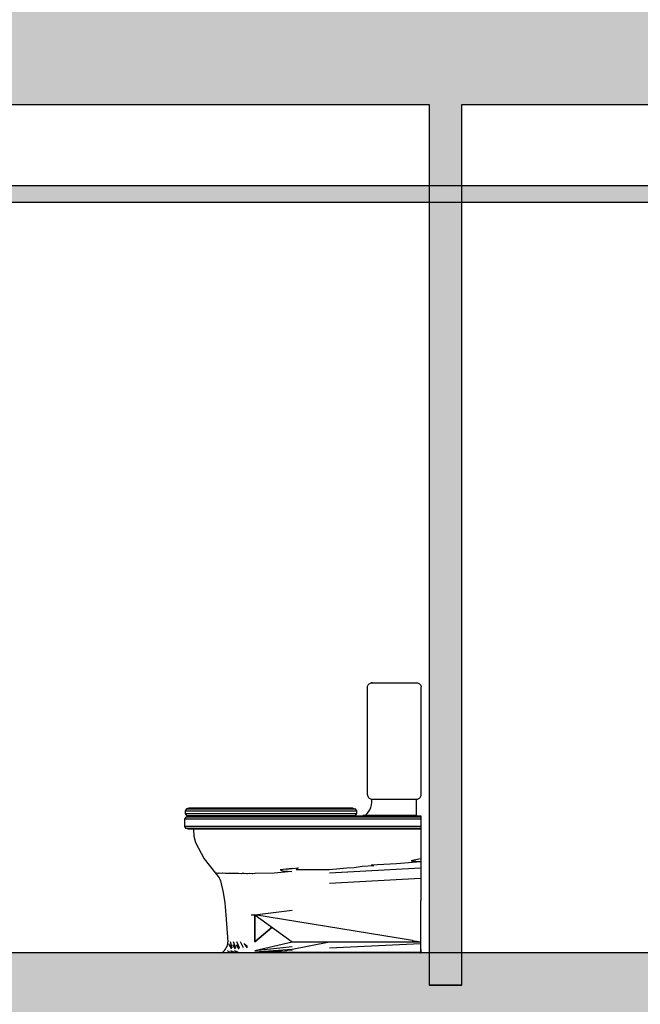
# Model space of a CAD drawing. Header units: metres. Extents: x -1 to 430, y -65 to 31.
# Tile 21 of 69: x 238.95 to 240.86, y -48.85 to -45.82. Entities that reach past the tile are written whole.
import ezdxf

# ---------------------------------------------------------------- set-up
doc = ezdxf.new("R2010")
doc.units = ezdxf.units.M
doc.linetypes.add('CONTINUA', pattern=[0])
doc.layers.add('+++++ CÀLCUL SECCIÓ G', color=7, linetype='CONTINUA', lineweight=25)

msp = doc.modelspace()

# ---------------------------------------------------------------- hatches: boundary and pattern name
at = {"layer": '+++++ CÀLCUL SECCIÓ G', "linetype": 'CONTINUA', "lineweight": 25, "true_color": 0xababab, "transparency": 33554687}
for points in [[(243.5949, -46.08), (243.5949, -45.78), (233.7222, -45.78), (233.7222, -46.08)], [(243.5958, -49.09), (243.5958, -48.79), (233.1639, -48.79), (233.1639, -49.09)]]:
    msp.add_hatch(color=253, dxfattribs=at).paths.add_polyline_path(points)
at = {"layer": '+++++ CÀLCUL SECCIÓ G', "linetype": 'CONTINUA', "lineweight": 25, "true_color": 0xa0a0a0, "transparency": 33554687}
msp.add_hatch(color=253, dxfattribs=at).paths.add_polyline_path([(240.3076, -46.08), (240.2076, -46.08), (240.2076, -48.79), (240.3076, -48.79)])
at = {"layer": '+++++ CÀLCUL SECCIÓ G', "linetype": 'CONTINUA', "lineweight": 25, "transparency": 33554687}
for color, points in [(34, [(243.4449, -46.33), (237.2045, -46.33), (237.2045, -46.38), (243.4449, -46.38)]), (32, [(243.4449, -48.69), (237.2045, -48.69), (237.2045, -48.79), (243.4449, -48.79)])]:
    msp.add_hatch(color=color, dxfattribs=at).paths.add_polyline_path(points)

# ---------------------------------------------------------------- linework, layer by layer
at = {"layer": '+++++ CÀLCUL SECCIÓ G', "color": 7, "linetype": 'CONTINUA', "lineweight": 25, "transparency": 33554687}
for p, q in [((237.2045, -46.08), (240.2076, -46.08)), ((240.2076, -46.08), (240.2076, -48.79)), ((240.3076, -46.08), (241.6554, -46.08)), ((240.3076, -48.79), (240.3076, -46.08)), ((243.4449, -46.33), (237.2045, -46.33)), ((237.2045, -46.38), (243.4449, -46.38)), ((240.0175, -47.872), (240.0177, -47.87)), ((240.0175, -47.872), (240.0177, -47.872)), ((240.0177, -47.87), (240.0183, -47.868)), ((240.0177, -48.2045), (240.0177, -47.872)), ((240.0183, -47.868), (240.0193, -47.866)), ((240.0193, -47.866), (240.0206, -47.864)), ((240.0206, -47.864), (240.0223, -47.862)), ((240.0223, -47.862), (240.0241, -47.861)), ((240.0241, -47.861), (240.0262, -47.86)), ((240.0262, -47.86), (240.0284, -47.8595)), ((240.0284, -47.8595), (240.0307, -47.859)), ((240.0286, -47.8595), (240.0309, -47.859)), ((240.0297, -47.8595), (240.0286, -47.8595)), ((240.0309, -47.859), (240.0297, -47.8595)), ((240.0297, -47.8595), (240.0324, -47.859)), ((240.0324, -47.8595), (240.0297, -47.8595)), ((240.0309, -47.859), (240.0307, -47.859)), ((240.0309, -47.859), (240.0324, -47.859)), ((240.0324, -47.859), (240.0324, -47.8595)), ((240.0324, -47.859), (240.1674, -47.859)), ((240.1674, -47.859), (240.1689, -47.859)), ((240.1689, -47.859), (240.1691, -47.859)), ((240.1691, -47.859), (240.1714, -47.8595)), ((240.1714, -47.8595), (240.1736, -47.86)), ((240.1736, -47.86), (240.1757, -47.861)), ((240.1757, -47.861), (240.1776, -47.862)), ((240.1776, -47.862), (240.1792, -47.864)), ((240.1792, -47.864), (240.1805, -47.866)), ((240.1805, -47.866), (240.1815, -47.868)), ((240.1815, -47.868), (240.1821, -47.87)), ((240.1821, -47.87), (240.1823, -47.872)), ((240.1821, -48.2045), (240.1821, -47.872)), ((240.1821, -47.872), (240.1823, -47.872)), ((240.0175, -48.2045), (240.0177, -48.2045)), ((240.0175, -48.2045), (240.0177, -48.2065)), ((240.0177, -48.2065), (240.0183, -48.2085)), ((240.0183, -48.2085), (240.0193, -48.2105)), ((240.1805, -48.2105), (240.1815, -48.2085)), ((240.1815, -48.2085), (240.1821, -48.2065)), ((240.1821, -48.2045), (240.1823, -48.2045)), ((240.1821, -48.2065), (240.1823, -48.2045)), ((240.0193, -48.2105), (240.0206, -48.2125)), ((240.0206, -48.2125), (240.0223, -48.2145)), ((240.0223, -48.2145), (240.0241, -48.2155)), ((240.0241, -48.2155), (240.0262, -48.2165)), ((240.0262, -48.2165), (240.0284, -48.217)), ((240.0272, -48.2428), (240.0293, -48.2348)), ((240.0284, -48.217), (240.0307, -48.2175)), ((240.0293, -48.2348), (240.0306, -48.2263)), ((240.0306, -48.2263), (240.031, -48.2175)), ((240.0309, -48.2175), (240.0307, -48.2175)), ((240.0309, -48.2175), (240.0324, -48.2175)), ((240.031, -48.2175), (240.1674, -48.2175)), ((240.0324, -48.2175), (240.1674, -48.2175)), ((240.1674, -48.2175), (240.1674, -48.268)), ((240.1674, -48.2175), (240.1689, -48.2175)), ((240.1689, -48.2175), (240.1691, -48.2175)), ((240.1691, -48.2175), (240.1714, -48.217)), ((240.1714, -48.217), (240.1736, -48.2165)), ((240.1736, -48.2165), (240.1757, -48.2155)), ((240.1757, -48.2155), (240.1776, -48.2145)), ((240.1776, -48.2145), (240.1792, -48.2125)), ((240.1792, -48.2125), (240.1805, -48.2105)), ((239.4605, -48.2474), (239.456, -48.2536)), ((239.456, -48.2536), (239.456, -48.2614)), ((239.456, -48.2536), (239.4562, -48.2536)), ((239.456, -48.2614), (239.4562, -48.2614)), ((239.456, -48.2614), (239.4605, -48.2676)), ((239.4562, -48.2536), (239.4578, -48.2536)), ((239.4562, -48.2614), (239.4578, -48.2614)), ((239.4578, -48.2536), (239.4607, -48.2536)), ((239.4578, -48.2614), (239.4607, -48.2614)), ((239.4596, -48.2724), (239.4668, -48.27)), ((239.4677, -48.245), (239.4605, -48.2474)), ((239.4605, -48.2474), (239.4607, -48.2474)), ((239.4605, -48.2676), (239.4607, -48.2676)), ((239.4605, -48.2676), (239.4677, -48.27)), ((239.4607, -48.2474), (239.4622, -48.2474)), ((239.4607, -48.2536), (239.465, -48.2536)), ((239.4607, -48.2614), (239.465, -48.2614)), ((239.4607, -48.2676), (239.4622, -48.2676)), ((239.4622, -48.2474), (239.465, -48.2474)), ((239.4622, -48.2676), (239.465, -48.2676)), ((239.465, -48.2474), (239.4692, -48.2474)), ((239.465, -48.2536), (239.4706, -48.2536)), ((239.465, -48.2614), (239.4706, -48.2614)), ((239.465, -48.2676), (239.4692, -48.2676)), ((239.4673, -48.27), (239.4668, -48.27)), ((239.4688, -48.27), (239.4673, -48.27)), ((239.4679, -48.245), (239.4677, -48.245)), ((239.4679, -48.245), (239.4677, -48.245)), ((239.4693, -48.245), (239.4679, -48.245)), ((239.4693, -48.245), (239.4679, -48.245)), ((239.4716, -48.27), (239.4688, -48.27)), ((239.4692, -48.2474), (239.4746, -48.2474)), ((239.4692, -48.2676), (239.4746, -48.2676)), ((239.472, -48.245), (239.4693, -48.245)), ((239.472, -48.245), (239.4693, -48.245)), ((239.4706, -48.2536), (239.4774, -48.2536)), ((239.4706, -48.2614), (239.4774, -48.2614)), ((239.4756, -48.27), (239.4716, -48.27)), ((239.476, -48.245), (239.472, -48.245)), ((239.476, -48.245), (239.472, -48.245)), ((239.4746, -48.2474), (239.4813, -48.2474)), ((239.4746, -48.2676), (239.4813, -48.2676)), ((239.4809, -48.27), (239.4756, -48.27)), ((239.4812, -48.245), (239.476, -48.245)), ((239.4812, -48.245), (239.476, -48.245)), ((239.4774, -48.2536), (239.4855, -48.2536)), ((239.4774, -48.2614), (239.4855, -48.2614)), ((239.4874, -48.27), (239.4809, -48.27)), ((239.4876, -48.245), (239.4812, -48.245)), ((239.4876, -48.245), (239.4812, -48.245)), ((239.4813, -48.2474), (239.4892, -48.2474)), ((239.4813, -48.2676), (239.4892, -48.2676)), ((239.4855, -48.2536), (239.4947, -48.2536)), ((239.4855, -48.2614), (239.4947, -48.2614)), ((239.495, -48.27), (239.4874, -48.27)), ((239.4951, -48.245), (239.4876, -48.245)), ((239.4951, -48.245), (239.4876, -48.245)), ((239.4892, -48.2474), (239.4981, -48.2474)), ((239.4892, -48.2676), (239.4981, -48.2676)), ((239.4947, -48.2536), (239.505, -48.2536)), ((239.4947, -48.2614), (239.505, -48.2614)), ((239.5037, -48.27), (239.495, -48.27)), ((239.5037, -48.245), (239.4951, -48.245)), ((239.5037, -48.245), (239.4951, -48.245)), ((239.4981, -48.2474), (239.5081, -48.2474)), ((239.4981, -48.2676), (239.5081, -48.2676)), ((239.5133, -48.245), (239.5037, -48.245)), ((239.5133, -48.245), (239.5037, -48.245)), ((239.5134, -48.27), (239.5037, -48.27)), ((239.505, -48.2536), (239.5167, -48.2536)), ((239.505, -48.2614), (239.5167, -48.2614)), ((239.5081, -48.2474), (239.5194, -48.2474)), ((239.5081, -48.2676), (239.5194, -48.2676)), ((239.5237, -48.245), (239.5133, -48.245)), ((239.5237, -48.245), (239.5133, -48.245)), ((239.5235, -48.27), (239.5134, -48.27)), ((239.5167, -48.2536), (239.5456, -48.2536)), ((239.5167, -48.2614), (239.5456, -48.2614)), ((239.5194, -48.2474), (239.5477, -48.2474)), ((239.5194, -48.2676), (239.5477, -48.2676)), ((239.5512, -48.27), (239.5235, -48.27)), ((239.5512, -48.245), (239.5237, -48.245)), ((239.5512, -48.245), (239.5237, -48.245)), ((239.5456, -48.2536), (239.5754, -48.2536)), ((239.5456, -48.2614), (239.5754, -48.2614)), ((239.5477, -48.2474), (239.5771, -48.2474)), ((239.5477, -48.2676), (239.5771, -48.2676)), ((239.58, -48.245), (239.5512, -48.245)), ((239.58, -48.245), (239.5512, -48.245)), ((239.5803, -48.27), (239.5512, -48.27)), ((239.5754, -48.2536), (239.6064, -48.2536)), ((239.5754, -48.2614), (239.6064, -48.2614)), ((239.5771, -48.2474), (239.6078, -48.2474)), ((239.5771, -48.2676), (239.6078, -48.2676)), ((239.61, -48.245), (239.58, -48.245)), ((239.61, -48.245), (239.58, -48.245)), ((239.6107, -48.27), (239.5803, -48.27)), ((239.6064, -48.2536), (239.6383, -48.2536)), ((239.6064, -48.2614), (239.6383, -48.2614)), ((239.6078, -48.2474), (239.6393, -48.2474)), ((239.6078, -48.2676), (239.6393, -48.2676)), ((239.6409, -48.245), (239.61, -48.245)), ((239.6409, -48.245), (239.61, -48.245)), ((239.6419, -48.27), (239.6107, -48.27)), ((239.6383, -48.2536), (239.671, -48.2536)), ((239.6383, -48.2614), (239.671, -48.2614)), ((239.6393, -48.2474), (239.6716, -48.2474)), ((239.6393, -48.2676), (239.6716, -48.2676)), ((239.6725, -48.245), (239.6409, -48.245)), ((239.6725, -48.245), (239.6409, -48.245)), ((239.6739, -48.27), (239.6419, -48.27)), ((239.671, -48.2536), (239.7042, -48.2536)), ((239.671, -48.2614), (239.7042, -48.2614)), ((239.6716, -48.2474), (239.7043, -48.2474)), ((239.6716, -48.2676), (239.7043, -48.2676)), ((239.7045, -48.245), (239.6725, -48.245)), ((239.7045, -48.245), (239.6725, -48.245)), ((239.6964, -48.27), (239.6739, -48.27)), ((239.7045, -48.27), (239.6964, -48.27)), ((239.6964, -48.27), (239.7045, -48.27)), ((239.7042, -48.2536), (239.7694, -48.2536)), ((239.7042, -48.2614), (239.7694, -48.2614)), ((239.7043, -48.2474), (239.7692, -48.2474)), ((239.7043, -48.2676), (239.7692, -48.2676)), ((239.7689, -48.245), (239.7045, -48.245)), ((239.7689, -48.245), (239.7045, -48.245)), ((239.7219, -48.27), (239.7045, -48.27)), ((239.7045, -48.27), (239.7219, -48.27)), ((239.8626, -48.27), (239.7219, -48.27)), ((239.8954, -48.245), (239.7689, -48.245)), ((239.8954, -48.245), (239.7689, -48.245)), ((239.7692, -48.2474), (239.8957, -48.2474)), ((239.7692, -48.2676), (239.8957, -48.2676)), ((239.7694, -48.2536), (239.8959, -48.2536)), ((239.7694, -48.2614), (239.8959, -48.2614)), ((240.1821, -48.27), (239.8626, -48.27)), ((239.9587, -48.245), (239.8954, -48.245)), ((239.9587, -48.245), (239.8954, -48.245)), ((239.8957, -48.2474), (239.9594, -48.2474)), ((239.8957, -48.2676), (239.9594, -48.2676)), ((239.8959, -48.2536), (239.9599, -48.2536)), ((239.8959, -48.2614), (239.9599, -48.2614)), ((239.9622, -48.245), (239.9587, -48.245)), ((239.9622, -48.245), (239.9587, -48.245)), ((239.9594, -48.2474), (239.9643, -48.2474)), ((239.9594, -48.2676), (239.9643, -48.2676)), ((239.9599, -48.2536), (239.9656, -48.2536)), ((239.9599, -48.2614), (239.9656, -48.2614)), ((239.9655, -48.245), (239.9622, -48.245)), ((239.9655, -48.245), (239.9622, -48.245)), ((239.9643, -48.2474), (239.9693, -48.2474)), ((239.9643, -48.2676), (239.9693, -48.2676)), ((239.9683, -48.245), (239.9655, -48.245)), ((239.9683, -48.245), (239.9655, -48.245)), ((239.9656, -48.2536), (239.9716, -48.2536)), ((239.9656, -48.2614), (239.9716, -48.2614)), ((239.9704, -48.245), (239.9683, -48.245)), ((239.9704, -48.245), (239.9683, -48.245)), ((239.9693, -48.2474), (239.9735, -48.2474)), ((239.9693, -48.2676), (239.9735, -48.2676)), ((239.9717, -48.245), (239.9704, -48.245)), ((239.9717, -48.245), (239.9704, -48.245)), ((239.9716, -48.2536), (239.9767, -48.2536)), ((239.9716, -48.2614), (239.9767, -48.2614)), ((239.9722, -48.245), (239.9717, -48.245)), ((239.9722, -48.245), (239.9717, -48.245)), ((239.9722, -48.245), (239.9722, -48.245)), ((239.9722, -48.245), (239.9722, -48.245)), ((239.9722, -48.245), (239.9794, -48.2474)), ((239.9794, -48.2676), (239.9722, -48.27)), ((239.9735, -48.2474), (239.9767, -48.2474)), ((239.9735, -48.2676), (239.9767, -48.2676)), ((239.9767, -48.2474), (239.9787, -48.2474)), ((239.9767, -48.2536), (239.9806, -48.2536)), ((239.9767, -48.2614), (239.9806, -48.2614)), ((239.9767, -48.2676), (239.9787, -48.2676)), ((239.9787, -48.2474), (239.9794, -48.2474)), ((239.9787, -48.2676), (239.9794, -48.2676)), ((239.9794, -48.2474), (239.9794, -48.2474)), ((239.9794, -48.2474), (239.9839, -48.2536)), ((239.9839, -48.2614), (239.9794, -48.2676)), ((239.9794, -48.2676), (239.9794, -48.2676)), ((239.9806, -48.2536), (239.9831, -48.2536)), ((239.9806, -48.2614), (239.9831, -48.2614)), ((239.9831, -48.2536), (239.9838, -48.2536)), ((239.9831, -48.2614), (239.9838, -48.2614)), ((239.9838, -48.2536), (239.9839, -48.2536)), ((239.9838, -48.2614), (239.9839, -48.2614)), ((239.9839, -48.2536), (239.9839, -48.2614)), ((240.003, -48.268), (240.0073, -48.2673)), ((240.003, -48.268), (240.003, -48.268)), ((240.1674, -48.268), (240.003, -48.268)), ((240.0073, -48.2673), (240.0121, -48.2651)), ((240.0121, -48.2651), (240.0167, -48.2613)), ((240.0167, -48.2613), (240.0208, -48.2563)), ((240.0208, -48.2563), (240.0243, -48.25)), ((240.0243, -48.25), (240.0272, -48.2428)), ((240.1824, -48.2724), (240.1821, -48.27)), ((240.1826, -48.2724), (240.1826, -48.27)), ((239.4552, -48.2786), (239.4596, -48.2724)), ((239.4552, -48.3014), (239.4552, -48.2786)), ((239.4556, -48.2786), (239.4552, -48.2786)), ((239.4572, -48.2786), (239.4556, -48.2786)), ((239.4602, -48.2786), (239.4572, -48.2786)), ((239.4601, -48.2724), (239.4596, -48.2724)), ((239.4616, -48.2724), (239.4601, -48.2724)), ((239.4646, -48.2786), (239.4602, -48.2786)), ((239.4646, -48.2724), (239.4616, -48.2724)), ((239.4688, -48.2724), (239.4646, -48.2724)), ((239.4703, -48.2786), (239.4646, -48.2786)), ((239.4743, -48.2724), (239.4688, -48.2724)), ((239.4773, -48.2786), (239.4703, -48.2786)), ((239.4811, -48.2724), (239.4743, -48.2724)), ((239.4854, -48.2786), (239.4773, -48.2786)), ((239.4891, -48.2724), (239.4811, -48.2724)), ((239.4948, -48.2786), (239.4854, -48.2786)), ((239.4982, -48.2724), (239.4891, -48.2724)), ((239.5052, -48.2786), (239.4948, -48.2786)), ((239.5084, -48.2724), (239.4982, -48.2724)), ((239.5165, -48.2786), (239.5052, -48.2786)), ((239.5192, -48.2724), (239.5084, -48.2724)), ((239.5456, -48.2786), (239.5165, -48.2786)), ((239.5477, -48.2724), (239.5192, -48.2724)), ((239.5757, -48.2786), (239.5456, -48.2786)), ((239.5775, -48.2724), (239.5477, -48.2724)), ((239.607, -48.2786), (239.5757, -48.2786)), ((239.6084, -48.2724), (239.5775, -48.2724)), ((239.6393, -48.2786), (239.607, -48.2786)), ((239.6403, -48.2724), (239.6084, -48.2724)), ((239.6726, -48.2786), (239.6393, -48.2786)), ((239.6731, -48.2724), (239.6403, -48.2724)), ((239.7061, -48.2786), (239.6726, -48.2786)), ((239.7061, -48.2724), (239.6731, -48.2724)), ((239.8629, -48.2724), (239.7061, -48.2724)), ((239.8631, -48.2786), (239.7061, -48.2786)), ((240.1824, -48.2724), (239.8629, -48.2724)), ((240.1826, -48.2786), (239.8631, -48.2786)), ((240.1826, -48.2786), (240.1824, -48.2724)), ((240.1826, -48.2786), (240.1826, -48.2724)), ((240.1826, -48.3014), (240.1826, -48.2786)), ((240.1826, -48.3014), (240.1826, -48.2786)), ((239.4556, -48.3014), (239.4552, -48.3014)), ((239.4596, -48.3076), (239.4552, -48.3014)), ((239.4572, -48.3014), (239.4556, -48.3014)), ((239.4602, -48.3014), (239.4572, -48.3014)), ((239.4601, -48.3076), (239.4596, -48.3076)), ((239.4668, -48.31), (239.4596, -48.3076)), ((239.4616, -48.3076), (239.4601, -48.3076)), ((239.4646, -48.3014), (239.4602, -48.3014)), ((239.4646, -48.3076), (239.4616, -48.3076)), ((239.4703, -48.3014), (239.4646, -48.3014)), ((239.4688, -48.3076), (239.4646, -48.3076)), ((239.4673, -48.31), (239.4668, -48.31)), ((239.4688, -48.31), (239.4673, -48.31)), ((239.4743, -48.3076), (239.4688, -48.3076)), ((239.4716, -48.31), (239.4688, -48.31)), ((239.4773, -48.3014), (239.4703, -48.3014)), ((239.4756, -48.31), (239.4716, -48.31)), ((239.4811, -48.3076), (239.4743, -48.3076)), ((239.4809, -48.31), (239.4756, -48.31)), ((239.4854, -48.3014), (239.4773, -48.3014)), ((239.4874, -48.31), (239.4809, -48.31)), ((239.4891, -48.3076), (239.4811, -48.3076)), ((239.4816, -48.31), (239.4827, -48.331)), ((239.4827, -48.331), (239.4877, -48.351)), ((239.4948, -48.3014), (239.4854, -48.3014)), ((239.495, -48.31), (239.4874, -48.31)), ((239.4982, -48.3076), (239.4891, -48.3076)), ((239.5052, -48.3014), (239.4948, -48.3014)), ((239.5037, -48.31), (239.495, -48.31)), ((239.5084, -48.3076), (239.4982, -48.3076)), ((239.5134, -48.31), (239.5037, -48.31)), ((239.5165, -48.3014), (239.5052, -48.3014)), ((239.5192, -48.3076), (239.5084, -48.3076)), ((239.5235, -48.31), (239.5134, -48.31)), ((239.5456, -48.3014), (239.5165, -48.3014)), ((239.5477, -48.3076), (239.5192, -48.3076)), ((239.5512, -48.31), (239.5235, -48.31)), ((239.5757, -48.3014), (239.5456, -48.3014)), ((239.5775, -48.3076), (239.5477, -48.3076)), ((239.5803, -48.31), (239.5512, -48.31)), ((239.607, -48.3014), (239.5757, -48.3014)), ((239.6084, -48.3076), (239.5775, -48.3076)), ((239.6107, -48.31), (239.5803, -48.31)), ((239.6393, -48.3014), (239.607, -48.3014)), ((239.6403, -48.3076), (239.6084, -48.3076)), ((239.6419, -48.31), (239.6107, -48.31)), ((239.6726, -48.3014), (239.6393, -48.3014)), ((239.6731, -48.3076), (239.6403, -48.3076)), ((239.6739, -48.31), (239.6419, -48.31)), ((239.7061, -48.3014), (239.6726, -48.3014)), ((239.7061, -48.3076), (239.6731, -48.3076)), ((239.7062, -48.31), (239.6739, -48.31)), ((239.8631, -48.3014), (239.7061, -48.3014)), ((239.8629, -48.3076), (239.7061, -48.3076)), ((239.8626, -48.31), (239.7062, -48.31)), ((240.1821, -48.31), (239.8626, -48.31)), ((240.1824, -48.3076), (239.8629, -48.3076)), ((240.1826, -48.3014), (239.8631, -48.3014)), ((240.1814, -48.31), (240.1814, -48.331)), ((240.1814, -48.331), (240.1814, -48.351)), ((240.1821, -48.31), (240.1824, -48.3076)), ((240.1824, -48.3076), (240.1826, -48.3014)), ((240.1826, -48.3076), (240.1826, -48.3014)), ((240.1826, -48.31), (240.1826, -48.3076)), ((239.4877, -48.351), (239.5146, -48.401)), ((240.1814, -48.351), (240.1814, -48.401)), ((239.5146, -48.401), (239.5496, -48.445)), ((240.1066, -48.4166), (240.0285, -48.4206)), ((240.0285, -48.4206), (240.0368, -48.4226)), ((240.1807, -48.4102), (240.1066, -48.4166)), ((240.1807, -48.4015), (240.1516, -48.407)), ((240.1516, -48.407), (240.1807, -48.4095)), ((240.1814, -48.4022), (240.1807, -48.4015)), ((240.1807, -48.4095), (240.1814, -48.409)), ((240.1814, -48.4103), (240.1807, -48.4102)), ((240.1814, -48.401), (240.1814, -48.4022)), ((240.1814, -48.4022), (240.1814, -48.4059)), ((240.1814, -48.4059), (240.1814, -48.4059)), ((240.1814, -48.4059), (240.1814, -48.406)), ((240.1814, -48.406), (240.1814, -48.409)), ((240.1814, -48.409), (240.1814, -48.4103)), ((240.1814, -48.4093), (240.1814, -48.4093)), ((240.1814, -48.4102), (240.1814, -48.4102)), ((240.1814, -48.4103), (240.1814, -48.4149)), ((240.1814, -48.4149), (240.1814, -48.4199)), ((240.1814, -48.4199), (240.1814, -48.4249)), ((239.5496, -48.445), (239.5503, -48.445)), ((239.5496, -48.445), (239.5537, -48.45)), ((239.5496, -48.445), (239.5503, -48.445)), ((239.5503, -48.445), (239.5496, -48.445)), ((239.5503, -48.445), (239.5503, -48.445)), ((239.5503, -48.445), (239.5503, -48.445)), ((239.5503, -48.445), (239.5503, -48.445)), ((239.5524, -48.4451), (239.5503, -48.445)), ((239.5524, -48.4451), (239.5524, -48.4451)), ((239.5524, -48.4451), (239.5524, -48.4451)), ((239.5525, -48.4451), (239.5524, -48.4451)), ((239.5571, -48.4464), (239.5525, -48.4451)), ((239.5537, -48.45), (239.5571, -48.454)), ((239.5574, -48.4464), (239.5571, -48.4464)), ((239.5598, -48.4454), (239.5574, -48.4464)), ((239.5603, -48.4452), (239.5598, -48.4454)), ((239.5604, -48.4452), (239.5603, -48.4452)), ((239.5605, -48.4453), (239.5604, -48.4452)), ((239.5668, -48.4464), (239.5605, -48.4453)), ((239.5672, -48.4464), (239.5668, -48.4464)), ((239.5708, -48.4456), (239.5672, -48.4464)), ((239.5716, -48.4455), (239.5708, -48.4456)), ((239.5721, -48.4454), (239.5716, -48.4455)), ((239.5722, -48.4454), (239.5721, -48.4454)), ((239.5724, -48.4455), (239.5722, -48.4454)), ((239.5799, -48.4464), (239.5724, -48.4455)), ((239.5804, -48.4464), (239.5799, -48.4464)), ((239.5844, -48.4459), (239.5804, -48.4464)), ((239.5857, -48.4457), (239.5844, -48.4459)), ((239.5867, -48.4456), (239.5857, -48.4457)), ((239.5868, -48.4456), (239.5867, -48.4456)), ((239.5871, -48.4457), (239.5868, -48.4456)), ((239.5951, -48.4465), (239.5871, -48.4457)), ((239.5957, -48.4465), (239.5951, -48.4465)), ((239.5996, -48.4461), (239.5957, -48.4465)), ((239.6013, -48.4459), (239.5996, -48.4461)), ((239.6028, -48.4458), (239.6013, -48.4459)), ((239.6029, -48.4458), (239.6028, -48.4458)), ((239.6033, -48.4459), (239.6029, -48.4458)), ((239.6114, -48.4466), (239.6033, -48.4459)), ((239.6121, -48.4466), (239.6114, -48.4466)), ((239.6156, -48.4463), (239.6121, -48.4466)), ((239.6177, -48.4461), (239.6156, -48.4463)), ((239.6196, -48.446), (239.6177, -48.4461)), ((239.6197, -48.446), (239.6196, -48.446)), ((239.6202, -48.4461), (239.6197, -48.446)), ((239.6283, -48.4467), (239.6202, -48.4461)), ((239.629, -48.4467), (239.6283, -48.4467)), ((239.6319, -48.4465), (239.629, -48.4467)), ((239.6367, -48.4462), (239.6319, -48.4465)), ((239.6368, -48.4462), (239.6367, -48.4462)), ((239.6374, -48.4463), (239.6368, -48.4462)), ((239.6453, -48.4468), (239.6374, -48.4463)), ((239.6461, -48.4468), (239.6453, -48.4468)), ((239.6484, -48.4467), (239.6461, -48.4468)), ((239.6539, -48.4464), (239.6484, -48.4467)), ((239.6539, -48.4464), (239.6539, -48.4464)), ((239.6546, -48.4465), (239.6539, -48.4464)), ((239.6623, -48.4469), (239.6546, -48.4465)), ((239.6632, -48.447), (239.6623, -48.4469)), ((239.6648, -48.4469), (239.6632, -48.447)), ((239.671, -48.4465), (239.6648, -48.4469)), ((239.671, -48.4465), (239.671, -48.4465)), ((239.6717, -48.4466), (239.671, -48.4465)), ((239.7305, -48.445), (239.6717, -48.4466)), ((239.7846, -48.4397), (239.7302, -48.4448)), ((239.7302, -48.4448), (239.7305, -48.445)), ((239.7859, -48.4307), (239.749, -48.4353)), ((239.7678, -48.4326), (239.749, -48.4353)), ((239.749, -48.4353), (239.7569, -48.4376)), ((239.7569, -48.4376), (239.758, -48.4379)), ((239.758, -48.4379), (239.7846, -48.4397)), ((239.7678, -48.4326), (239.7859, -48.4307)), ((239.7859, -48.4307), (239.8055, -48.4282)), ((239.7979, -48.4346), (239.7984, -48.4341)), ((239.803, -48.4348), (239.7979, -48.4346)), ((239.7984, -48.4341), (239.8027, -48.4299)), ((239.8027, -48.4299), (239.8044, -48.4291)), ((239.9008, -48.4346), (239.803, -48.4348)), ((239.8044, -48.4291), (239.8055, -48.4282)), ((239.954, -48.4299), (239.9008, -48.4346)), ((239.9009, -48.444), (240.1807, -48.429)), ((239.9767, -48.4287), (239.954, -48.4299)), ((240.0012, -48.4251), (239.9767, -48.4287)), ((240.0368, -48.4226), (240.0012, -48.4251)), ((240.1807, -48.429), (240.1814, -48.4289)), ((240.1814, -48.4249), (240.1814, -48.4289)), ((240.1814, -48.4289), (240.1814, -48.429)), ((240.1814, -48.429), (240.1814, -48.4608)), ((239.5571, -48.454), (239.5604, -48.459)), ((239.5604, -48.459), (239.5628, -48.464)), ((239.5628, -48.464), (239.5653, -48.469)), ((239.5653, -48.469), (239.5663, -48.473)), ((239.5663, -48.473), (239.5733, -48.5049)), ((239.9009, -48.476), (240.1808, -48.4609)), ((240.1808, -48.4609), (240.1814, -48.4608)), ((240.1814, -48.4608), (240.1814, -48.4609)), ((240.1814, -48.4609), (240.1814, -48.461)), ((240.1814, -48.461), (240.1814, -48.4927)), ((239.5733, -48.5049), (239.5779, -48.5367)), ((240.1814, -48.4927), (240.1814, -48.5295)), ((239.5779, -48.5367), (239.5818, -48.5736)), ((240.1814, -48.6558), (240.1814, -48.5295)), ((239.6711, -48.5736), (239.786, -48.5593)), ((239.6711, -48.5736), (239.786, -48.5593)), ((239.6711, -48.5736), (239.786, -48.5593)), ((239.6711, -48.5737), (239.7285, -48.5665)), ((239.5818, -48.5736), (239.5879, -48.6565)), ((239.6594, -48.5736), (239.6711, -48.5736)), ((239.6594, -48.5736), (239.6711, -48.5736)), ((239.671, -48.6565), (239.6711, -48.5736)), ((239.6711, -48.5736), (239.671, -48.6565)), ((239.6715, -48.5756), (239.6711, -48.5736)), ((239.6711, -48.5736), (239.786, -48.6565)), ((240.1561, -48.6525), (239.6711, -48.5736)), ((239.6715, -48.5756), (239.6715, -48.5756)), ((239.6715, -48.5756), (239.6744, -48.576)), ((239.6715, -48.5756), (239.6744, -48.576)), ((239.7239, -48.6117), (239.671, -48.6565)), ((239.7239, -48.6117), (239.671, -48.6565)), ((239.671, -48.6565), (239.7239, -48.6117)), ((239.5866, -48.6657), (239.5876, -48.6611)), ((239.5876, -48.6611), (239.5879, -48.6565)), ((239.5897, -48.6611), (239.5934, -48.6711)), ((239.6006, -48.6752), (239.5961, -48.6565)), ((239.6118, -48.6752), (239.605, -48.6565)), ((239.6237, -48.6752), (239.6156, -48.6565)), ((239.6358, -48.6752), (239.627, -48.6565)), ((239.6478, -48.6752), (239.6382, -48.6611)), ((239.6382, -48.6611), (239.6485, -48.6711)), ((239.671, -48.6831), (239.786, -48.6565)), ((239.786, -48.6565), (239.9009, -48.6565)), ((239.786, -48.6789), (239.9009, -48.6565)), ((239.786, -48.6565), (239.9009, -48.6565)), ((239.9009, -48.6565), (240.1808, -48.6565)), ((239.9009, -48.6565), (240.1808, -48.6565)), ((239.9009, -48.6752), (240.1808, -48.6611)), ((240.155, -48.6523), (240.1814, -48.6565)), ((240.1814, -48.6565), (240.1808, -48.6565)), ((240.1808, -48.6565), (240.1814, -48.6565)), ((240.1814, -48.6565), (240.1814, -48.6558)), ((240.1814, -48.661), (240.1814, -48.6565)), ((240.1814, -48.6657), (240.1814, -48.661)), ((243.4449, -48.69), (237.2045, -48.69)), ((239.5662, -48.69), (239.57, -48.6887)), ((239.57, -48.6887), (239.5736, -48.6867)), ((239.5736, -48.6867), (239.5771, -48.6831)), ((239.5771, -48.6831), (239.5802, -48.6789)), ((239.5802, -48.6789), (239.5828, -48.6752)), ((239.5828, -48.6752), (239.585, -48.6711)), ((239.585, -48.6711), (239.5866, -48.6657)), ((239.5859, -48.6831), (239.5927, -48.6867)), ((239.5927, -48.6867), (239.6019, -48.6887)), ((239.5983, -48.6789), (239.5949, -48.6657)), ((239.5949, -48.6657), (239.6006, -48.6752)), ((239.5956, -48.6831), (239.6047, -48.6867)), ((239.6097, -48.6789), (239.6039, -48.6657)), ((239.6039, -48.6657), (239.6118, -48.6752)), ((239.6047, -48.6867), (239.6154, -48.6887)), ((239.6073, -48.6831), (239.6178, -48.6867)), ((239.622, -48.6789), (239.6146, -48.6657)), ((239.6146, -48.6657), (239.6237, -48.6752)), ((239.671, -48.6831), (239.786, -48.6711)), ((239.671, -48.6867), (239.786, -48.6789)), ((239.671, -48.6887), (239.786, -48.6831)), ((239.671, -48.69), (239.786, -48.6831)), ((239.786, -48.6887), (239.9009, -48.6867)), ((239.9009, -48.6887), (240.1808, -48.6867)), ((240.1808, -48.6789), (240.1814, -48.6788)), ((240.1808, -48.6789), (240.1814, -48.6789)), ((240.1808, -48.6831), (240.1814, -48.683)), ((240.1808, -48.6867), (240.1814, -48.6867)), ((240.1808, -48.6887), (240.1814, -48.6886)), ((240.1808, -48.69), (240.1814, -48.69)), ((240.1814, -48.6711), (240.1814, -48.6657)), ((240.1814, -48.6752), (240.1814, -48.6711)), ((240.1814, -48.6788), (240.1814, -48.6752)), ((240.1814, -48.6789), (240.1814, -48.6788)), ((240.1814, -48.683), (240.1814, -48.6789)), ((240.1814, -48.683), (240.1814, -48.683)), ((240.1814, -48.683), (240.1814, -48.683)), ((240.1814, -48.6866), (240.1814, -48.683)), ((240.1814, -48.6867), (240.1814, -48.6866)), ((240.1814, -48.6866), (240.1814, -48.6866)), ((240.1814, -48.6886), (240.1814, -48.6867)), ((240.1814, -48.6886), (240.1814, -48.6886)), ((240.1814, -48.69), (240.1814, -48.6886)), ((240.1814, -48.69), (240.1814, -48.69)), ((240.1814, -48.69), (240.1814, -48.69)), ((240.1814, -48.69), (240.1814, -48.69)), ((240.1826, -48.69), (240.1826, -48.68)), ((240.2076, -48.79), (240.3076, -48.79)), ((240.2076, -48.79), (240.3076, -48.79)), ((240.3076, -48.79), (240.2076, -48.79))]:
    msp.add_line(p, q, dxfattribs=at)

doc.saveas('drawing.dxf')
